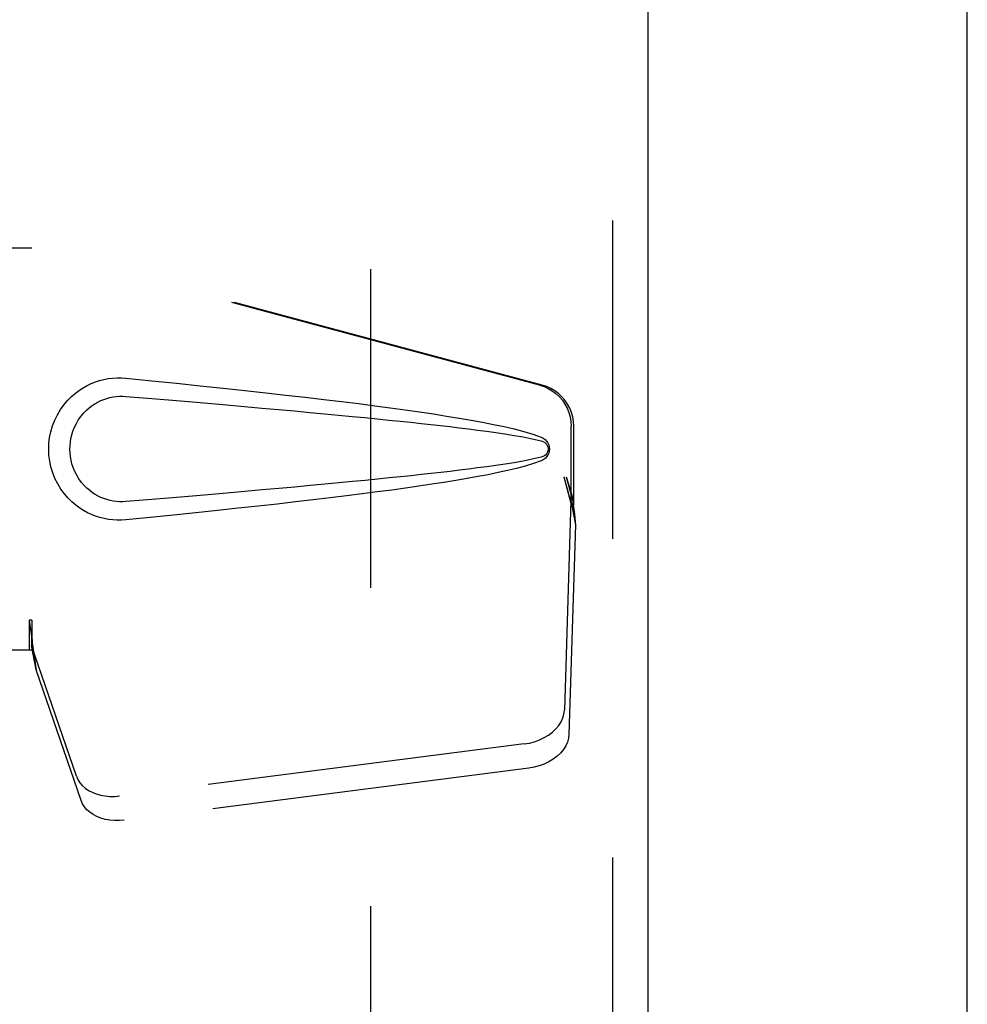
# Model space of a CAD drawing. Header units: inches. Extents: x 0 to 170, y 0 to 110.
# Tile 7 of 18: x 75.18 to 77.97, y 40.12 to 43.01. Entities that reach past the tile are written whole.
import ezdxf

# ---------------------------------------------------------------- set-up
doc = ezdxf.new("R2010")
doc.units = ezdxf.units.IN
doc.header["$LTSCALE"] = 9.35
doc.header["$MEASUREMENT"] = 0
doc.linetypes.add('HIDDEN', pattern=[0.2, 0.1, -0.1])
doc.layers.get('0').update_dxf_attribs({"linetype": 'CONTINUOUS'})
doc.layers.add('DEFAULT_2', color=8, linetype='HIDDEN')
doc.layers.add('DOOR_ASSEMBLY', color=7, linetype='CONTINUOUS')

msp = doc.modelspace()

# ---------------------------------------------------------------- linework, layer by layer
at = {"color": 3, "linetype": 'Continuous'}
msp.add_line((77.965, 9.6865), (77.965, 69.4785), dxfattribs=at)
at = {"layer": 'DEFAULT_2', "color": 8, "linetype": 'HIDDEN'}
msp.add_line((76.215, 17.0305), (76.215, 66.1345), dxfattribs=at)
at = {"layer": 'DOOR_ASSEMBLY', "color": 8, "linetype": 'HIDDEN'}
for p, q in [((76.9235, 66.7285), (76.9235, 16.4365)), ((74.8995, 42.3375), (75.2205, 42.3375)), ((76.7102, 41.9352), (75.2128, 42.3375)), ((76.7179, 41.9352), (75.2205, 42.3375)), ((76.8026, 41.5847), (76.8026, 41.8144)), ((76.8103, 41.5847), (76.8103, 41.8144)), ((76.7808, 41.6663), (76.8026, 41.5847)), ((76.7885, 41.6663), (76.8103, 41.5847)), ((76.8042, 41.6122), (76.8129, 41.556)), ((76.8019, 41.5961), (76.7827, 40.981)), ((76.8019, 41.5961), (76.8154, 41.5251)), ((76.8103, 41.5847), (76.8026, 41.5847)), ((76.8129, 41.556), (76.8138, 41.5452)), ((76.8154, 41.5251), (76.7963, 40.91)), ((76.8138, 41.5452), (76.8147, 41.5348)), ((76.8147, 41.5348), (76.8154, 41.5251)), ((75.2205, 41.245), (75.2128, 41.245)), ((75.2128, 41.245), (75.2128, 41.1575)), ((75.2205, 41.245), (75.2205, 41.1575)), ((75.2205, 41.1575), (74.8995, 41.1575)), ((75.351, 40.787), (75.2191, 41.1708)), ((75.2326, 41.0998), (75.2191, 41.1708)), ((75.3645, 40.716), (75.2326, 41.0998)), ((76.6652, 40.8819), (75.4778, 40.7294)), ((76.6788, 40.8109), (75.4913, 40.6584))]:
    msp.add_line(p, q, dxfattribs=at)
at = {"layer": 'DOOR_ASSEMBLY', "color": 3, "linetype": 'Continuous'}
msp.add_line((77.0275, 66.7285), (77.0275, 16.4365), dxfattribs=at)
at = {"layer": 'DOOR_ASSEMBLY', "color": 8, "linetype": 'HIDDEN'}
for points in [[(75.4574, 41.9556), (75.4704, 41.9564), (75.4834, 41.9564), (75.4964, 41.9555)], [(75.4964, 41.5395), (75.4835, 41.5386), (75.4707, 41.5386), (75.4577, 41.5394), (75.4449, 41.5409), (75.4321, 41.5433), (75.4195, 41.5465), (75.4073, 41.5505), (75.3954, 41.5552), (75.3837, 41.5606), (75.3722, 41.5669), (75.3608, 41.5742), (75.3494, 41.5825), (75.338, 41.5921), (75.3268, 41.6032), (75.3158, 41.6159), (75.3054, 41.63), (75.2962, 41.6452), (75.2881, 41.6613), (75.2816, 41.6779), (75.2764, 41.6949), (75.2728, 41.7121), (75.2706, 41.7293), (75.2698, 41.7467), (75.2705, 41.764), (75.2725, 41.7812), (75.276, 41.7984), (75.281, 41.8154), (75.2874, 41.832), (75.2953, 41.8482), (75.3044, 41.8635), (75.3147, 41.8777), (75.3257, 41.8906), (75.3369, 41.9018), (75.3483, 41.9116), (75.3597, 41.9202), (75.3713, 41.9275), (75.3829, 41.934), (75.3946, 41.9395), (75.4067, 41.9443), (75.419, 41.9483), (75.4316, 41.9516), (75.4445, 41.954), (75.4574, 41.9556)], [(75.4964, 41.9555), (75.572, 41.948), (75.6447, 41.9406), (75.7143, 41.9334), (75.7812, 41.9263), (75.8453, 41.9194), (75.9069, 41.9127), (75.9658, 41.906), (76.0224, 41.8995), (76.0766, 41.8931), (76.1286, 41.8868), (76.1785, 41.8806), (76.2262, 41.8745), (76.2721, 41.8684), (76.316, 41.8623), (76.358, 41.8563), (76.3983, 41.8503), (76.4369, 41.8443), (76.4739, 41.8383), (76.5092, 41.8322), (76.543, 41.826), (76.5753, 41.8197), (76.6061, 41.8131), (76.6355, 41.8063), (76.6634, 41.7991), (76.6898, 41.7911), (76.7147, 41.7825)], [(76.7102, 41.9352), (76.7232, 41.9309), (76.7355, 41.9253), (76.7472, 41.9184), (76.7581, 41.9102), (76.768, 41.9009), (76.7769, 41.8905), (76.7845, 41.8793), (76.7909, 41.8673), (76.796, 41.8546), (76.7997, 41.8415), (76.8019, 41.8281), (76.8026, 41.8144)], [(76.8103, 41.8144), (76.8095, 41.8281), (76.8073, 41.8415), (76.8037, 41.8546), (76.7986, 41.8673), (76.7922, 41.8793), (76.7845, 41.8905), (76.7757, 41.9009), (76.7658, 41.9102), (76.7549, 41.9184), (76.7432, 41.9253), (76.7309, 41.9309), (76.7179, 41.9352)], [(75.4964, 41.593), (75.4871, 41.5925), (75.4777, 41.5926), (75.4683, 41.5933), (75.4589, 41.5946), (75.4497, 41.5964), (75.4406, 41.5989), (75.4317, 41.6018), (75.4231, 41.6053), (75.4146, 41.6094), (75.4064, 41.614), (75.3981, 41.6193), (75.39, 41.6254), (75.3818, 41.6324), (75.3738, 41.6404), (75.3659, 41.6496), (75.3584, 41.6597), (75.3519, 41.6705), (75.3462, 41.6817), (75.3416, 41.693), (75.338, 41.7042), (75.3353, 41.7151), (75.3335, 41.7259), (75.3324, 41.7363), (75.332, 41.7467), (75.3323, 41.7571), (75.3333, 41.7675), (75.335, 41.7782), (75.3375, 41.7891), (75.341, 41.8002), (75.3454, 41.8115), (75.3509, 41.8227), (75.3574, 41.8337), (75.3647, 41.8439), (75.3726, 41.8533), (75.3806, 41.8615), (75.3889, 41.8687), (75.3971, 41.875), (75.4055, 41.8804), (75.4139, 41.8852), (75.4224, 41.8894), (75.4311, 41.893), (75.4401, 41.896), (75.4493, 41.8985), (75.4586, 41.9004), (75.468, 41.9017), (75.4775, 41.9024), (75.487, 41.9025), (75.4964, 41.902)], [(75.4964, 41.902), (75.5598, 41.8967), (75.621, 41.8915), (75.68, 41.8865), (75.7369, 41.8816), (75.7918, 41.8768), (75.8446, 41.8722), (75.8954, 41.8677), (75.9442, 41.8633), (75.991, 41.8591), (76.036, 41.8549), (76.0791, 41.8509), (76.1204, 41.847), (76.1599, 41.8432), (76.1976, 41.8396), (76.2336, 41.836), (76.2679, 41.8325), (76.3006, 41.8292), (76.332, 41.8259), (76.3621, 41.8226), (76.3912, 41.8194), (76.4194, 41.8163), (76.4471, 41.8131), (76.4742, 41.8099), (76.5011, 41.8065), (76.5279, 41.8031), (76.5547, 41.7996), (76.5816, 41.7958), (76.6084, 41.7918), (76.6352, 41.7876), (76.6619, 41.7829), (76.6884, 41.7776), (76.7148, 41.7717)], [(76.7147, 41.7825), (76.7207, 41.7794), (76.726, 41.7755), (76.7305, 41.7708), (76.7342, 41.7656), (76.7368, 41.7599), (76.7384, 41.754), (76.7389, 41.7477), (76.7385, 41.7415), (76.7369, 41.7355), (76.7343, 41.7298), (76.7307, 41.7244), (76.7261, 41.7196), (76.7208, 41.7157), (76.7146, 41.7125)], [(76.7148, 41.7717), (76.7199, 41.7698), (76.7243, 41.7673), (76.7282, 41.7641), (76.7312, 41.7604), (76.7335, 41.7563), (76.7348, 41.752), (76.7352, 41.7473), (76.7347, 41.7427), (76.7333, 41.7383), (76.7311, 41.7344), (76.728, 41.7307), (76.7242, 41.7276), (76.7198, 41.7251), (76.7148, 41.7234)], [(76.7148, 41.7234), (76.6885, 41.7174), (76.662, 41.7121), (76.6353, 41.7074), (76.6086, 41.7032), (76.5818, 41.6992), (76.5551, 41.6955), (76.5283, 41.6919), (76.5016, 41.6885), (76.4747, 41.6852), (76.4476, 41.682), (76.4201, 41.6788), (76.3919, 41.6757), (76.3628, 41.6725), (76.3328, 41.6692), (76.3015, 41.666), (76.2687, 41.6626), (76.2344, 41.6591), (76.1984, 41.6555), (76.1607, 41.6519), (76.1212, 41.6481), (76.0799, 41.6442), (76.0368, 41.6402), (75.9918, 41.636), (75.9449, 41.6318), (75.896, 41.6274), (75.8452, 41.6229), (75.7923, 41.6182), (75.7374, 41.6135), (75.6804, 41.6086), (75.6212, 41.6035), (75.5599, 41.5983), (75.4964, 41.593)], [(76.7146, 41.7125), (76.692, 41.7046), (76.668, 41.6972), (76.6427, 41.6905), (76.6162, 41.6842), (76.5883, 41.6781), (76.5592, 41.6722), (76.5288, 41.6664), (76.4971, 41.6607), (76.464, 41.6551), (76.4294, 41.6495), (76.3934, 41.644), (76.3559, 41.6384), (76.3168, 41.6328), (76.2761, 41.6272), (76.2337, 41.6215), (76.1896, 41.6158), (76.1437, 41.6101), (76.0958, 41.6042), (76.0461, 41.5983), (75.9943, 41.5922), (75.9403, 41.5861), (75.8842, 41.5799), (75.8258, 41.5735), (75.765, 41.567), (75.7017, 41.5603), (75.636, 41.5536), (75.5675, 41.5466), (75.4964, 41.5395)], [(76.7808, 41.6663), (76.7861, 41.6467), (76.7915, 41.6275), (76.7969, 41.6086), (76.8023, 41.5902), (76.8076, 41.5727), (76.8129, 41.556)], [(76.7885, 41.6663), (76.7911, 41.6567), (76.7937, 41.6473), (76.7964, 41.638), (76.799, 41.629), (76.8016, 41.6204), (76.8042, 41.6122)], [(76.8042, 41.6122), (76.8038, 41.6094), (76.8035, 41.6066), (76.8031, 41.6039), (76.8027, 41.6012), (76.8023, 41.5986), (76.8019, 41.5961)], [(75.2128, 41.245), (75.2153, 41.2248), (75.2179, 41.2047), (75.2206, 41.1851), (75.2233, 41.166), (75.2299, 41.1196)], [(75.2205, 41.245), (75.2203, 41.2347), (75.2202, 41.2245)], [(75.2202, 41.2245), (75.22, 41.2048), (75.2199, 41.1954), (75.2197, 41.1865)], [(75.2273, 41.138), (75.2257, 41.1489), (75.2236, 41.1663), (75.2219, 41.1823), (75.2208, 41.1968), (75.2202, 41.2096), (75.2201, 41.2172)], [(75.2197, 41.1865), (75.2195, 41.181), (75.2194, 41.1784), (75.2193, 41.1758), (75.2192, 41.1733), (75.2191, 41.1708)], [(75.2299, 41.1196), (75.232, 41.1045), (75.2326, 41.0998)], [(76.6652, 40.8819), (76.6807, 40.8846), (76.6956, 40.8886), (76.71, 40.894), (76.7237, 40.9005), (76.7363, 40.9081), (76.7477, 40.9168), (76.7578, 40.9262), (76.7663, 40.9364), (76.7731, 40.9472), (76.7782, 40.9583), (76.7814, 40.9695), (76.7827, 40.981)], [(76.7963, 40.91), (76.795, 40.8985), (76.7918, 40.8873), (76.7867, 40.8761), (76.7798, 40.8654), (76.7713, 40.8552), (76.7613, 40.8457), (76.7498, 40.8371), (76.7372, 40.8295), (76.7236, 40.8229), (76.7092, 40.8176), (76.6943, 40.8136), (76.6788, 40.8109)], [(75.351, 40.787), (75.3552, 40.7773), (75.3609, 40.7683), (75.3681, 40.76), (75.3766, 40.7524), (75.3864, 40.7457), (75.3974, 40.74), (75.4093, 40.7353), (75.422, 40.7318), (75.4354, 40.7294), (75.4493, 40.7282), (75.4634, 40.7282), (75.4778, 40.7294)], [(75.4913, 40.6584), (75.477, 40.6572), (75.4629, 40.6572), (75.449, 40.6584), (75.4356, 40.6607), (75.4228, 40.6643), (75.4109, 40.6689), (75.4, 40.6747), (75.3902, 40.6814), (75.3816, 40.6889), (75.3744, 40.6973), (75.3687, 40.7063), (75.3645, 40.716)]]:
    msp.add_lwpolyline(points, dxfattribs=at)

doc.saveas('drawing.dxf')
